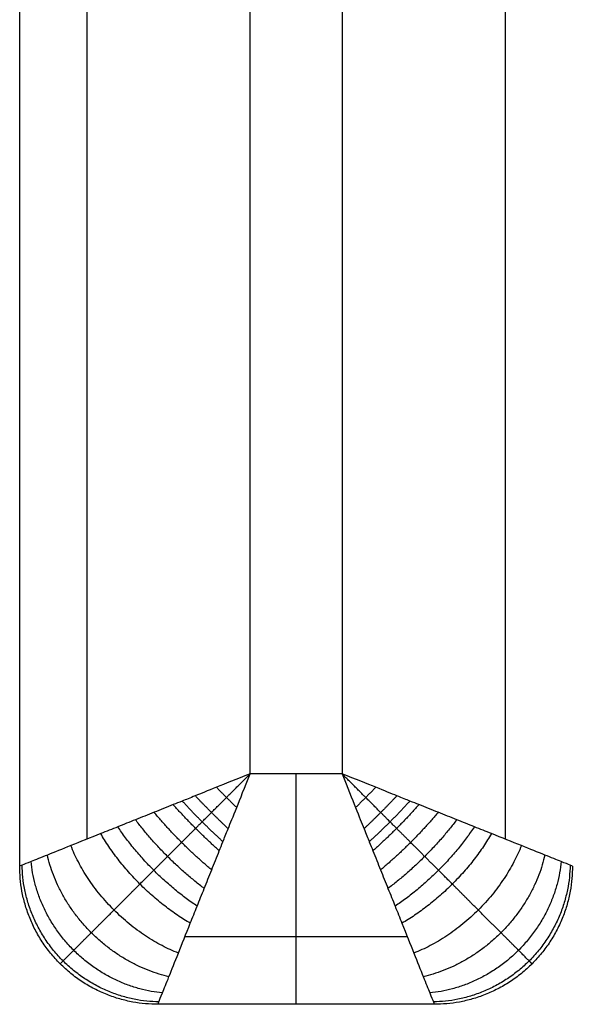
# Model space of a CAD drawing. Header units: millimetres. Extents: x 717 to 3117, y -1682 to -741.
# Tile 1 of 256: x 717 to 837, y -1661 to -1447. Entities that reach past the tile are written whole.
import ezdxf

# ---------------------------------------------------------------- set-up
doc = ezdxf.new("R2010")
doc.units = ezdxf.units.MM
doc.layers.add('A$Calque 09', color=7, linetype='Continuous', true_color=0xff00d6)

msp = doc.modelspace()

# ---------------------------------------------------------------- linework, layer by layer
at = {"layer": 'A$Calque 09'}
for p, q in [((767.25, -1610.61, -39.12), (767.25, -840.61, -39.12)), ((787.25, -910.61, -39.12), (787.25, -1610.61, -39.12)), ((787.25, -1610.61, -39.12), (767.25, -1610.61, -39.12))]:
    msp.add_line(p, q, dxfattribs=at)
for points in [[(717.25, -1630.61, -789.12), (717.25, -1235.61, -789.12), (717.25, -840.61, -789.12)], [(717.25, -1630.61, -89.12), (717.25, -1235.61, -89.12), (717.25, -840.61, -89.12)], [(717.25, -1630.61, -414.12), (717.25, -1235.61, -414.12), (717.25, -840.61, -414.12)], [(731.9, -1624.75, -53.76), (731.9, -1232.68, -53.76), (731.9, -840.61, -53.76)], [(822.61, -910.61, -53.76), (822.61, -1267.68, -53.76), (822.61, -1624.75, -53.76)], [(717.25, -1630.61, -789.12), (717.25, -1630.61, -439.12), (717.25, -1630.61, -89.12)], [(801.4, -1645.96, -53.76), (777.25, -1645.96, -53.76), (753.11, -1645.96, -53.76)], [(726.04, -1651.82, -789.12), (726.04, -1651.82, -439.12), (726.04, -1651.82, -89.12)], [(828.47, -1651.82, -789.12), (828.47, -1651.82, -439.12), (828.47, -1651.82, -89.12)], [(807.25, -1660.61, -789.12), (777.25, -1660.61, -789.12), (747.25, -1660.61, -789.12)], [(747.25, -1660.61, -789.12), (747.25, -1660.61, -439.12), (747.25, -1660.61, -89.12)], [(807.25, -1660.61, -89.12), (777.25, -1660.61, -89.12), (747.25, -1660.61, -89.12)], [(807.25, -1660.61, -414.12), (777.25, -1660.61, -414.12), (747.25, -1660.61, -414.12)], [(777.25, -1660.61, -89.12), (777.25, -1660.61, -439.12), (777.25, -1660.61, -789.12)], [(807.25, -1660.61, -789.12), (807.25, -1660.61, -439.12), (807.25, -1660.61, -89.12)]]:
    msp.add_open_spline(points, degree=2, dxfattribs=at)
for points, knots in [([(767.25, -1610.61, -39.12), (764.26, -1611.79, -39.12), (759.51, -1613.68, -39.61), (755.08, -1615.47, -40.58), (752.41, -1616.55, -41.36), (749.79, -1617.59, -42.23), (746.4, -1618.94, -43.6), (742.41, -1620.55, -45.65), (738.54, -1622.1, -48.1), (733.7, -1624.03, -51.83), (728.35, -1626.17, -57.26), (723.19, -1628.24, -64.91), (719.58, -1629.68, -73.21), (717.64, -1630.45, -81.38), (717.25, -1630.61, -86.72), (717.25, -1630.61, -89.12)], [-32.905402, -32.905402, -32.905402, -32.905402, -31.848308, -30.791215, -29.734122, -28.677029, -26.240684, -23.804339, -21.417407, -19.030475, -14.489611, -10.27234, -6.409019, -2.873393, 0, 0, 0, 0]), ([(747.25, -1660.61, -89.12), (747.25, -1660.61, -86.72), (747.41, -1660.22, -81.38), (748.18, -1658.29, -73.21), (749.63, -1654.68, -64.91), (751.69, -1649.52, -57.26), (753.83, -1644.17, -51.83), (755.76, -1639.33, -48.1), (757.32, -1635.45, -45.65), (758.93, -1631.46, -43.6), (760.27, -1628.07, -42.23), (761.31, -1625.45, -41.36), (762.4, -1622.78, -40.58), (764.18, -1618.36, -39.61), (766.07, -1613.61, -39.12), (767.25, -1610.61, -39.12)], [0, 0, 0, 0, 2.873393, 6.409019, 10.27234, 14.489611, 19.030475, 21.417407, 23.804339, 26.240684, 28.677029, 29.734122, 30.791215, 31.848308, 32.905402, 32.905402, 32.905402, 32.905402]), ([(837.25, -1630.61, -89.12), (837.26, -1630.61, -86.72), (836.87, -1630.45, -81.38), (834.93, -1629.68, -73.21), (831.32, -1628.24, -64.91), (826.16, -1626.17, -57.26), (820.81, -1624.03, -51.83), (815.97, -1622.1, -48.1), (812.1, -1620.55, -45.65), (808.11, -1618.94, -43.6), (804.72, -1617.59, -42.23), (802.1, -1616.55, -41.36), (799.43, -1615.47, -40.58), (795, -1613.68, -39.61), (790.25, -1611.79, -39.12), (787.25, -1610.61, -39.12)], [0, 0, 0, 0, 2.873393, 6.409019, 10.27234, 14.489611, 19.030475, 21.417407, 23.804339, 26.240684, 28.677029, 29.734122, 30.791215, 31.848308, 32.905402, 32.905402, 32.905402, 32.905402]), ([(787.25, -1610.61, -39.12), (788.43, -1613.61, -39.12), (790.33, -1618.36, -39.61), (792.11, -1622.78, -40.58), (793.2, -1625.45, -41.36), (794.24, -1628.07, -42.23), (795.58, -1631.46, -43.6), (797.19, -1635.45, -45.65), (798.75, -1639.33, -48.1), (800.68, -1644.17, -51.83), (802.82, -1649.52, -57.26), (804.88, -1654.68, -64.91), (806.33, -1658.29, -73.21), (807.1, -1660.22, -81.38), (807.25, -1660.61, -86.72), (807.25, -1660.61, -89.12)], [-32.905402, -32.905402, -32.905402, -32.905402, -31.848308, -30.791215, -29.734122, -28.677029, -26.240684, -23.804339, -21.417407, -19.030475, -14.489611, -10.27234, -6.409019, -2.873393, 0, 0, 0, 0])]:
    msp.add_open_spline(points, degree=3, knots=knots, dxfattribs=at)
for points in [[(726.04, -1651.82, -89.12), (726.04, -1651.82, -86.13), (726.53, -1651.34, -79.49), (728.84, -1649.02, -69.8), (732.77, -1645.09, -60.87), (737.76, -1640.11, -53.52), (742.42, -1635.44, -48.83), (746.34, -1631.52, -45.8), (749.36, -1628.5, -43.89), (752.38, -1625.48, -42.34), (754.87, -1623, -41.34), (756.76, -1621.1, -40.71), (758.68, -1619.18, -40.19), (761.83, -1616.03, -39.55), (765.17, -1612.69, -39.19), (767.25, -1610.61, -39.12)], [(828.47, -1651.82, -89.12), (828.47, -1651.82, -86.13), (827.98, -1651.34, -79.49), (825.67, -1649.02, -69.8), (821.74, -1645.09, -60.87), (816.75, -1640.11, -53.52), (812.09, -1635.44, -48.83), (808.17, -1631.52, -45.8), (805.15, -1628.5, -43.89), (802.13, -1625.48, -42.34), (799.64, -1623, -41.34), (797.75, -1621.1, -40.71), (795.83, -1619.18, -40.19), (792.68, -1616.03, -39.55), (789.34, -1612.69, -39.19), (787.25, -1610.61, -39.12)]]:
    msp.add_rational_spline(points, [0.853553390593, 0.853551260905, 0.856311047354, 0.869556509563, 0.891702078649, 0.918492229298, 0.940825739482, 0.957180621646, 0.968430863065, 0.978144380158, 0.984686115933, 0.988906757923, 0.991508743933, 0.993769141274, 0.995046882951, 0.995628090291], degree=3, knots=[0, 0, 0, 0, 2.873393, 6.409019, 10.27234, 14.489611, 19.030475, 21.417407, 23.804339, 26.240684, 28.677029, 29.734122, 30.791215, 31.848308, 32.905402, 32.905402, 32.905402, 32.905402], dxfattribs=at)
for points, weights in [([(777.25, -1660.61, -89.12), (777.25, -1660.61, -39.12), (777.25, -1610.61, -39.12)], [1, 0.707106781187, 1]), ([(762.51, -1622.49, -40.55), (758.83, -1619.03, -39.78), (755.38, -1615.35, -40.55)], [1, 0.982903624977, 1]), ([(764.36, -1617.91, -39.65), (762.13, -1615.73, -39.48), (759.96, -1613.51, -39.65)], [1, 0.987423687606, 1]), ([(794.55, -1613.51, -39.65), (792.38, -1615.73, -39.48), (790.15, -1617.91, -39.65)], [1, 0.987423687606, 1]), ([(799.13, -1615.35, -40.55), (795.68, -1619.03, -39.78), (792, -1622.49, -40.55)], [1, 0.982903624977, 1]), ([(760.59, -1627.28, -41.98), (755.29, -1622.57, -40.31), (750.59, -1617.28, -41.98)], [1, 0.971818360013, 1]), ([(761.37, -1625.31, -41.33), (756.76, -1621.11, -40.05), (752.55, -1616.49, -41.33)], [1, 0.977700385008, 1]), ([(801.96, -1616.49, -41.33), (797.75, -1621.11, -40.05), (793.14, -1625.31, -41.33)], [1, 0.977700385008, 1]), ([(803.92, -1617.28, -41.98), (799.22, -1622.57, -40.31), (793.92, -1627.28, -41.98)], [1, 0.971818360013, 1]), ([(758.93, -1631.44, -43.66), (752.1, -1625.77, -41.07), (746.43, -1618.93, -43.66)], [1, 0.955716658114, 1]), ([(808.08, -1618.93, -43.66), (802.41, -1625.77, -41.07), (795.58, -1631.44, -43.66)], [1, 0.955716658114, 1]), ([(757.31, -1635.46, -45.73), (748.8, -1629.06, -42.06), (742.4, -1620.55, -45.73)], [1, 0.936182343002, 1]), ([(812.11, -1620.55, -45.73), (805.71, -1629.06, -42.06), (797.2, -1635.46, -45.73)], [1, 0.936182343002, 1]), ([(754.29, -1643.02, -51.04), (741.99, -1635.88, -44.97), (734.85, -1623.57, -51.04)], [1, 0.888807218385, 1]), ([(755.77, -1639.31, -48.17), (745.46, -1632.4, -43.33), (738.56, -1622.09, -48.17)], [1, 0.913894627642, 1]), ([(815.95, -1622.09, -48.17), (809.05, -1632.4, -43.33), (798.74, -1639.31, -48.17)], [1, 0.913894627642, 1]), ([(819.66, -1623.57, -51.04), (812.52, -1635.88, -44.97), (800.22, -1643.02, -51.04)], [1, 0.888807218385, 1]), ([(751.7, -1649.5, -57.7), (734.97, -1642.9, -49.52), (728.36, -1626.17, -57.7)], [1, 0.835128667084, 1]), ([(826.15, -1626.17, -57.7), (819.54, -1642.9, -49.52), (802.81, -1649.5, -57.7)], [1, 0.835128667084, 1]), ([(749.66, -1654.61, -65.36), (728.12, -1649.74, -56.36), (723.26, -1628.21, -65.36)], [1, 0.782853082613, 1]), ([(831.25, -1628.21, -65.36), (826.39, -1649.74, -56.36), (804.85, -1654.61, -65.36)], [1, 0.782853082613, 1]), ([(747.46, -1660.1, -81.98), (718.36, -1659.51, -77.87), (717.77, -1630.4, -81.98)], [1, 0.714264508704, 1]), ([(748.24, -1658.14, -73.61), (722.23, -1655.64, -65.93), (719.72, -1629.62, -73.61)], [1, 0.740352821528, 1]), ([(834.79, -1629.62, -73.61), (832.28, -1655.64, -65.93), (806.27, -1658.14, -73.61)], [1, 0.740352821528, 1]), ([(836.74, -1630.4, -81.98), (836.15, -1659.51, -77.87), (807.05, -1660.1, -81.98)], [1, 0.714264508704, 1]), ([(747.25, -1660.61, -89.12), (717.25, -1660.61, -89.12), (717.25, -1630.61, -89.12)], [1, 0.707106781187, 1]), ([(747.25, -1660.61, -789.12), (717.25, -1660.61, -789.12), (717.25, -1630.61, -789.12)], [1, 0.707106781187, 1]), ([(747.25, -1660.61, -439.12), (717.25, -1660.61, -439.12), (717.25, -1630.61, -439.12)], [1, 0.707106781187, 1]), ([(837.25, -1630.61, -89.12), (837.25, -1660.61, -89.12), (807.25, -1660.61, -89.12)], [1, 0.707106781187, 1]), ([(837.25, -1630.61, -789.12), (837.25, -1660.61, -789.12), (807.25, -1660.61, -789.12)], [1, 0.707106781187, 1]), ([(837.25, -1630.61, -439.12), (837.25, -1660.61, -439.12), (807.25, -1660.61, -439.12)], [1, 0.707106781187, 1])]:
    msp.add_rational_spline(points, weights, degree=2, dxfattribs=at)

doc.saveas('drawing.dxf')
